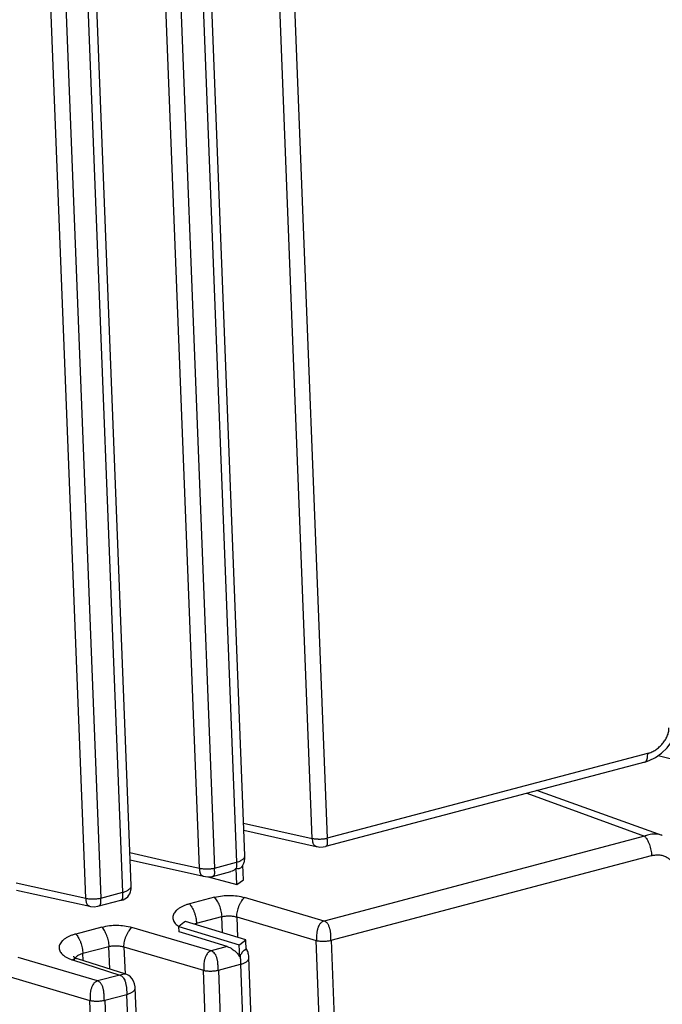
# Model space of a CAD drawing. Header units: inches. Extents: x -4 to 262, y 56 to 231.
# Tile 32 of 162: x 106.77 to 108.29, y 88.34 to 90.67. Entities that reach past the tile are written whole.
import ezdxf

# ---------------------------------------------------------------- set-up
doc = ezdxf.new("R2010")
doc.units = ezdxf.units.IN
doc.header["$LTSCALE"] = 1.2
doc.header["$MEASUREMENT"] = 0
doc.layers.get('0').update_dxf_attribs({"linetype": 'CONTINUOUS'})
doc.layers.add('7_ALL_FEATURES', color=7, linetype='CONTINUOUS')

msp = doc.modelspace()

# ---------------------------------------------------------------- linework, layer by layer
at = {"color": 7, "linetype": 'Continuous'}
for p, q in [((107.2992, 88.6347), (107.2979, 88.6692)), ((107.2822, 88.6624), (107.283, 88.6619)), ((107.2837, 88.6232), (107.2822, 88.6624)), ((107.1473, 88.5115), (107.1468, 88.5244)), ((107.1708, 88.5043), (107.1473, 88.5115)), ((107.2609, 88.4766), (107.1708, 88.5043)), ((107.3057, 88.4686), (107.3048, 88.4925)), ((107.2609, 88.4766), (107.2233, 88.4666)), ((107.2904, 88.4526), (107.2893, 88.4806)), ((107.2909, 88.4538), (107.2904, 88.4526))]:
    msp.add_line(p, q, dxfattribs=at)
for points, start_tangent, end_tangent in [([(107.2836, 88.6681), (107.283, 88.6761)], (-0.008758, 0.899957), (-0.106751, 0.893647)), ([(107.2822, 88.6624), (107.2755, 88.6563), (107.2699, 88.654)], (-0.515742, -0.737571), (-0.869886, -0.230863)), ([(107.283, 88.6619), (107.287, 88.661), (107.291, 88.6619), (107.2946, 88.6646), (107.2948, 88.6648)], (0.791462, -0.428472), (0.615267, 0.656846)), ([(107.2831, 88.6618), (107.2836, 88.6681)], (0.156997, 0.886201), (-0.008758, 0.899957)), ([(107.1716, 88.5775), (107.1638, 88.5752), (107.1566, 88.5723), (107.1502, 88.569), (107.1445, 88.5652), (107.1398, 88.5611), (107.1361, 88.5568), (107.1336, 88.5522), (107.1323, 88.5475), (107.1324, 88.5428), (107.1338, 88.538), (107.1364, 88.5335), (107.1401, 88.5292), (107.1448, 88.5253), (107.1466, 88.5241)], (-0.873581, -0.216462), (0.750197, -0.497197)), ([(107.2609, 88.4766), (107.273, 88.4709), (107.2775, 88.4676)], (0.860178, -0.264754), (0.702648, -0.562393)), ([(107.2775, 88.4676), (107.2831, 88.4625)], (0.702648, -0.562393), (0.617271, -0.654963)), ([(107.2831, 88.4625), (107.2904, 88.4526)], (0.617271, -0.654963), (0.442524, -0.783692)), ([(107.2946, 88.4605), (107.2909, 88.4538)], (-0.490304, -0.75472), (-0.374438, -0.818411)), ([(107.3057, 88.4686), (107.3012, 88.4678), (107.2959, 88.4624), (107.2946, 88.4605)], (-0.845497, 0.308439), (-0.490304, -0.75472)), ([(107.2912, 88.4545), (107.2923, 88.4443), (107.2925, 88.4348)], (0.133068, -0.890108), (-0.03414, -0.899352))]:
    msp.add_spline(points, degree=3, dxfattribs=dict(at, start_tangent=start_tangent, end_tangent=end_tangent))
at = {"layer": '7_ALL_FEATURES', "color": 7, "linetype": 'Continuous'}
for p, q in [((107.4619, 88.7325), (107.3094, 92.6353)), ((107.3448, 92.6356), (107.4973, 88.7328)), ((107.3028, 88.6921), (107.1502, 92.5944)), ((107.1953, 88.6619), (107.0427, 92.5648)), ((107.0781, 92.5651), (107.2307, 88.6623)), ((107.1305, 92.5789), (107.283, 88.6761)), ((107.034, 88.621), (106.8815, 92.5233)), ((106.9265, 88.5908), (106.7739, 92.4937)), ((106.8093, 92.494), (106.9619, 88.5912)), ((107.0143, 88.605), (106.8617, 92.5078)), ((108.255, 88.9333), (107.4973, 88.7328)), ((108.2798, 88.9281), (108.8119, 88.7957)), ((108.248, 88.9128), (107.4933, 88.7132)), ((108.2479, 88.9128), (108.2481, 88.9128)), ((108.2481, 88.9129), (108.2589, 88.9165)), ((108.2589, 88.9165), (108.2736, 88.9237)), ((107.969, 88.8391), (108.2476, 88.7376)), ((108.2897, 88.7396), (107.9933, 88.8454)), ((107.2998, 88.7688), (107.4619, 88.7325)), ((107.3004, 88.7516), (107.4712, 88.7136)), ((108.2476, 88.7376), (107.4899, 88.5371)), ((107.031, 88.6988), (107.1332, 88.6758)), ((107.0316, 88.6815), (107.2046, 88.6431)), ((107.1332, 88.6758), (107.1953, 88.6619)), ((107.2307, 88.6623), (107.283, 88.6761)), ((107.5068, 88.4915), (108.2645, 88.6919)), ((107.2263, 88.6425), (107.2697, 88.654)), ((106.7622, 88.6277), (106.9265, 88.5908)), ((107.2161, 88.6416), (107.2837, 88.6232)), ((107.2837, 88.6232), (107.2992, 88.6347)), ((106.7629, 88.6104), (106.9358, 88.572)), ((106.9619, 88.5912), (107.0143, 88.605)), ((107.034, 88.6209), (107.034, 88.621)), ((107.2312, 88.5933), (107.1716, 88.5775)), ((107.4899, 88.5371), (107.3021, 88.5927)), ((106.957, 88.5724), (106.9569, 88.5724)), ((107.1585, 88.5334), (107.1502, 88.5271)), ((107.1623, 88.5364), (107.1585, 88.5334)), ((107.3048, 88.4925), (107.1623, 88.5364)), ((107.1834, 88.5302), (107.1884, 88.5318)), ((107.1884, 88.5318), (107.248, 88.5476)), ((107.1886, 88.5283), (107.1884, 88.5318)), ((107.2495, 88.5095), (107.248, 88.5476)), ((107.2835, 88.5467), (107.2854, 88.4985)), ((107.2835, 88.5467), (107.4714, 88.4912)), ((106.9645, 88.5227), (106.9028, 88.5064)), ((107.2233, 88.4666), (107.0354, 88.5221)), ((107.1502, 88.5271), (107.1468, 88.5244)), ((107.1468, 88.5244), (107.2893, 88.4806)), ((107.2908, 88.4817), (107.3048, 88.4925)), ((107.6239, 84.5883), (107.4714, 88.4912)), ((107.5068, 88.4915), (107.6593, 84.5887)), ((106.9197, 88.4608), (106.9814, 88.4771)), ((106.9203, 88.4437), (106.9197, 88.4608)), ((106.9835, 88.4235), (106.9814, 88.4771)), ((107.0168, 88.4761), (107.0193, 88.4114)), ((107.0168, 88.4761), (107.2047, 88.4206)), ((107.2893, 88.4806), (107.2908, 88.4817)), ((106.9545, 88.3955), (106.7666, 88.451)), ((106.8936, 88.4456), (106.895, 88.4451)), ((106.895, 88.4451), (107.0069, 88.4093)), ((106.8972, 88.4522), (106.8967, 88.4527)), ((106.9066, 88.4481), (106.9064, 88.4482)), ((107.0212, 88.4114), (106.9066, 88.4481)), ((107.4647, 84.5479), (107.3122, 88.4503)), ((107.3572, 84.5178), (107.2047, 88.4206)), ((107.2401, 88.4209), (107.2925, 88.4348)), ((107.2401, 88.4209), (107.3926, 84.5181)), ((107.2925, 88.4348), (107.445, 84.532)), ((106.7481, 88.405), (106.9359, 88.3495)), ((107.0069, 88.4093), (106.9545, 88.3955)), ((107.014, 88.4111), (107.0069, 88.4093)), ((107.0214, 88.4114), (107.0212, 88.4114)), ((107.196, 84.4769), (107.0434, 88.3792)), ((107.0885, 84.4467), (106.9359, 88.3495)), ((106.9713, 88.3498), (107.0237, 88.3637)), ((106.9713, 88.3498), (107.1239, 84.447)), ((107.1763, 84.4609), (107.0237, 88.3637))]:
    msp.add_line(p, q, dxfattribs=at)
for points in [[(108.2736, 88.9237), (108.2881, 88.9339), (108.3013, 88.9469), (108.3119, 88.9618), (108.3193, 88.9772)], [(107.3019, 88.6798), (107.3022, 88.6818), (107.3025, 88.6837), (107.3027, 88.6858), (107.3028, 88.6879), (107.3028, 88.69), (107.3027, 88.6921)], [(107.4709, 88.7137), (107.4735, 88.7131), (107.4803, 88.7121)], [(107.4803, 88.7121), (107.4876, 88.7123), (107.4935, 88.7133)], [(107.2969, 88.6674), (107.2979, 88.6689), (107.2988, 88.6706), (107.2997, 88.6723), (107.3004, 88.6741), (107.301, 88.676), (107.3015, 88.6779), (107.3019, 88.6798)], [(107.2948, 88.6648), (107.2958, 88.6659), (107.2969, 88.6674)], [(107.2039, 88.6433), (107.2048, 88.643), (107.2142, 88.6414)], [(107.2142, 88.6414), (107.2243, 88.6422), (107.2267, 88.6427)], [(107.026, 88.5946), (107.0286, 88.5981), (107.0307, 88.6018), (107.0322, 88.6058), (107.0332, 88.6097), (107.0337, 88.6136), (107.034, 88.6174), (107.034, 88.6209)], [(106.9462, 88.5708), (106.9554, 88.572), (107.0093, 88.5862)], [(107.0093, 88.5862), (107.011, 88.5866), (107.0147, 88.5876), (107.0188, 88.5893), (107.0226, 88.5916), (107.026, 88.5946)], [(106.9356, 88.572), (106.9374, 88.5716), (106.9462, 88.5708)], [(107.3094, 88.4651), (107.3084, 88.4674), (107.3073, 88.4696), (107.3059, 88.4718), (107.3056, 88.4723)], [(107.3122, 88.4502), (107.3121, 88.4518), (107.3118, 88.4549), (107.3114, 88.4577), (107.3108, 88.4603), (107.3102, 88.4627), (107.3094, 88.4651)], [(106.9061, 88.448), (106.902, 88.4495), (106.8972, 88.4522)], [(107.0434, 88.379), (107.0433, 88.3815), (107.0418, 88.3888), (107.0393, 88.3953), (107.036, 88.4008), (107.0321, 88.405), (107.028, 88.4082), (107.0238, 88.4104), (107.0213, 88.4113)]]:
    msp.add_lwpolyline(points, dxfattribs=at)
for points, start_tangent, end_tangent in [([(108.255, 88.9333), (108.2575, 88.934), (108.2599, 88.9349), (108.2647, 88.9369), (108.274, 88.9421), (108.2826, 88.9487), (108.2903, 88.9565), (108.2966, 88.9651), (108.3014, 88.9743), (108.3044, 88.9839), (108.305, 88.9888), (108.3051, 88.9912), (108.3051, 88.9936)], (0.861759, 0.259561), (-0.059893, 0.898005)), ([(108.2481, 88.9129), (108.2491, 88.9133), (108.2503, 88.914), (108.2514, 88.9151), (108.2523, 88.9166), (108.2531, 88.9183), (108.2543, 88.9226), (108.2547, 88.9251), (108.255, 88.9277), (108.255, 88.9333)], (0.86954, 0.232164), (-0.045576, 0.898845)), ([(108.2897, 88.7396), (108.2876, 88.7403), (108.2813, 88.7418), (108.2747, 88.7425), (108.2612, 88.7416), (108.2544, 88.74), (108.251, 88.7389), (108.2476, 88.7376)], (-0.84783, 0.301968), (-0.830811, -0.346054)), ([(107.4619, 88.7325), (107.4627, 88.7323), (107.4665, 88.7317), (107.4706, 88.7313), (107.475, 88.7311), (107.4773, 88.731), (107.4795, 88.731), (107.4841, 88.7311), (107.4885, 88.7314), (107.4928, 88.732), (107.4967, 88.7327), (107.4973, 88.7328)], (0.881031, -0.183808), (0.877365, 0.200576)), ([(107.4635, 88.7237), (107.4634, 88.7243), (107.4631, 88.7267), (107.4627, 88.7323)], (-0.163771, 0.884974), (-0.035152, 0.899313)), ([(107.4709, 88.7137), (107.4696, 88.7141), (107.4682, 88.7149), (107.467, 88.7158), (107.466, 88.717), (107.4651, 88.7185), (107.4639, 88.7221), (107.4635, 88.7237)], (-0.870149, 0.229873), (-0.163771, 0.884974)), ([(107.4967, 88.7326), (107.4972, 88.7271), (107.4974, 88.7246), (107.4974, 88.7222), (107.4973, 88.7201), (107.4971, 88.7181), (107.4967, 88.7165), (107.4964, 88.7158), (107.4961, 88.7152), (107.4952, 88.7142), (107.4942, 88.7136), (107.4935, 88.7133)], (0.082138, -0.896244), (-0.872616, -0.22032)), ([(108.2476, 88.7376), (108.2484, 88.7368), (108.2491, 88.736), (108.2506, 88.7342), (108.2536, 88.7297), (108.2565, 88.7242), (108.2591, 88.718), (108.2612, 88.7114), (108.2629, 88.7046), (108.2639, 88.698), (108.2643, 88.6949), (108.2645, 88.6919)], (0.649606, -0.622906), (0.023108, -0.899703)), ([(107.2942, 88.6807), (107.2968, 88.6824), (107.2991, 88.6843), (107.3009, 88.6864), (107.3021, 88.6886), (107.3027, 88.6907), (107.3027, 88.6921)], (0.774188, 0.458948), (-0.034832, 0.899326)), ([(108.2645, 88.6919), (108.2669, 88.6925), (108.2694, 88.6929), (108.2743, 88.6935), (108.2838, 88.6933), (108.2884, 88.6925), (108.2928, 88.6913), (108.3009, 88.6877), (108.3078, 88.6826), (108.3107, 88.6795), (108.3132, 88.6761), (108.3152, 88.6723), (108.3168, 88.6682), (108.3178, 88.6637), (108.3181, 88.6614), (108.3182, 88.659)], (0.878224, 0.196781), (0.002931, -0.899995)), ([(107.283, 88.6761), (107.2851, 88.6767), (107.287, 88.6774), (107.2907, 88.6788), (107.2939, 88.6805), (107.2942, 88.6807)], (0.869277, 0.233148), (0.774188, 0.458948)), ([(107.1953, 88.6619), (107.196, 88.6618), (107.1998, 88.6612), (107.2039, 88.6608), (107.2083, 88.6605), (107.2106, 88.6605), (107.2128, 88.6605), (107.2174, 88.6606), (107.2219, 88.6609), (107.2261, 88.6614), (107.23, 88.6621), (107.2307, 88.6623)], (0.88103, -0.183809), (0.877365, 0.200575)), ([(107.1969, 88.6531), (107.1967, 88.6538), (107.1964, 88.6562), (107.196, 88.6618)], (-0.163727, 0.884982), (-0.035152, 0.899313)), ([(107.2, 88.6456), (107.1993, 88.6465), (107.1984, 88.648), (107.1972, 88.6516), (107.1969, 88.6531)], (-0.612495, 0.659431), (-0.163727, 0.884982)), ([(107.2038, 88.6433), (107.2029, 88.6436), (107.2015, 88.6443), (107.2003, 88.6453), (107.2, 88.6456)], (-0.859242, 0.267776), (-0.612495, 0.659431)), ([(107.23, 88.6621), (107.2304, 88.6565), (107.2306, 88.6516), (107.2306, 88.6495), (107.2304, 88.6476), (107.2301, 88.646), (107.2295, 88.6447), (107.2286, 88.6438), (107.2276, 88.6431), (107.2266, 88.6427)], (0.06371, -0.897742), (-0.871991, -0.222783)), ([(107.0093, 88.5862), (107.0099, 88.5864), (107.011, 88.5869), (107.012, 88.5877), (107.0128, 88.5887), (107.0134, 88.59), (107.0139, 88.5915), (107.0142, 88.5932), (107.0143, 88.5951), (107.0144, 88.5996), (107.0144, 88.6022), (107.0143, 88.605)], (0.870184, 0.22974), (-0.035152, 0.899313)), ([(107.0143, 88.605), (107.0219, 88.6078), (107.0251, 88.6094), (107.0279, 88.6113), (107.0303, 88.6133), (107.0321, 88.6153), (107.0333, 88.6175), (107.0339, 88.6197), (107.034, 88.6209)], (0.869276, 0.233149), (-0.034831, 0.899326)), ([(106.9265, 88.5908), (106.9273, 88.5907), (106.9291, 88.5903), (106.931, 88.5901), (106.9351, 88.5897), (106.9395, 88.5894), (106.9418, 88.5894), (106.944, 88.5893), (106.9485, 88.5895), (106.953, 88.5898), (106.9572, 88.5903), (106.9611, 88.591), (106.9619, 88.5912)], (0.881033, -0.183796), (0.876679, 0.203554)), ([(106.9281, 88.582), (106.928, 88.5827), (106.9277, 88.5851), (106.9274, 88.5878), (106.9273, 88.5907)], (-0.163564, 0.885012), (-0.035152, 0.899313)), ([(106.9356, 88.572), (106.9342, 88.5725), (106.9328, 88.5732), (106.9316, 88.5742), (106.9305, 88.5754), (106.9297, 88.5769), (106.9284, 88.5805), (106.9281, 88.582)], (-0.874287, 0.213592), (-0.163564, 0.885012)), ([(106.9611, 88.591), (106.9613, 88.5856), (106.9613, 88.5811), (106.9613, 88.5792), (106.9611, 88.5775), (106.9607, 88.576), (106.9602, 88.5749), (106.9595, 88.5739), (106.9586, 88.5731), (106.9574, 88.5726), (106.957, 88.5724)], (0.035152, -0.899313), (-0.867179, -0.240834)), ([(107.1716, 88.5775), (107.1745, 88.5741), (107.1776, 88.5696), (107.1804, 88.5641), (107.183, 88.5579), (107.1852, 88.5513), (107.1868, 88.5445), (107.1877, 88.5396)], (0.645743, -0.62691), (0.129347, -0.890657)), ([(107.2312, 88.5933), (107.2495, 88.5967), (107.2672, 88.5977), (107.2847, 88.5964), (107.3021, 88.5927)], (0.872106, 0.222331), (0.86514, -0.24806)), ([(107.2487, 88.5478), (107.2481, 88.5541), (107.2469, 88.5606), (107.2451, 88.5672), (107.2428, 88.5736), (107.2402, 88.5797), (107.2374, 88.5851), (107.2343, 88.5897), (107.2312, 88.5933)], (-0.035323, 0.899307), (-0.649602, 0.62291)), ([(107.3021, 88.5927), (107.3003, 88.5911), (107.2985, 88.5892), (107.295, 88.5846), (107.2917, 88.579), (107.2886, 88.5728), (107.2861, 88.5663), (107.2842, 88.5596), (107.283, 88.553), (107.2827, 88.5469)], (-0.70277, -0.56224), (0.035152, -0.899313)), ([(107.1877, 88.5396), (107.1879, 88.5379), (107.1884, 88.5318)], (0.129347, -0.890657), (0.03542, -0.899303)), ([(107.248, 88.5476), (107.2487, 88.5478), (107.2526, 88.5485), (107.2569, 88.549), (107.2659, 88.5493), (107.2748, 88.5486), (107.2789, 88.5478), (107.2827, 88.5469), (107.2835, 88.5467)], (0.875262, 0.20956), (0.858265, -0.270891)), ([(107.4899, 88.5371), (107.487, 88.5361), (107.4845, 88.5346), (107.4822, 88.5327), (107.4802, 88.5304), (107.477, 88.5249), (107.4758, 88.5218), (107.4747, 88.5185), (107.4739, 88.5151), (107.4732, 88.5115), (107.4724, 88.5044), (107.4721, 88.4974), (107.4721, 88.4941), (107.4721, 88.491)], (-0.870072, -0.230162), (0.035152, -0.899313)), ([(107.5061, 88.4913), (107.5062, 88.4944), (107.5062, 88.4977), (107.5061, 88.5011), (107.5059, 88.5047), (107.5056, 88.5082), (107.5051, 88.5118), (107.5045, 88.5154), (107.5037, 88.5188), (107.5016, 88.5251), (107.5002, 88.528), (107.4987, 88.5305), (107.4969, 88.5327), (107.4948, 88.5346), (107.4925, 88.5361), (107.4899, 88.5371)], (0.01084, 0.899935), (-0.858072, 0.2715)), ([(106.9028, 88.5064), (106.8951, 88.5041), (106.8879, 88.5012), (106.8814, 88.4979), (106.8758, 88.4941), (106.871, 88.49), (106.8673, 88.4857), (106.8648, 88.4811), (106.8635, 88.4764), (106.8637, 88.4717), (106.8651, 88.4669), (106.8677, 88.4624), (106.8714, 88.4581), (106.876, 88.4542), (106.8816, 88.4507), (106.8879, 88.4477), (106.8936, 88.4456)], (-0.873584, -0.216451), (0.857309, -0.2739)), ([(106.9028, 88.5064), (106.9058, 88.503), (106.9088, 88.4985), (106.9117, 88.493), (106.9143, 88.4868), (106.9164, 88.4802), (106.9181, 88.4734), (106.9191, 88.4668), (106.9197, 88.4608)], (0.645737, -0.626916), (0.035159, -0.899313)), ([(106.982, 88.4772), (106.9814, 88.4835), (106.9802, 88.4901), (106.9784, 88.4967), (106.9762, 88.5031), (106.9735, 88.5091), (106.9707, 88.5145), (106.9677, 88.5192), (106.9645, 88.5227)], (-0.035322, 0.899307), (-0.654472, 0.617791)), ([(106.9646, 88.5227), (106.9828, 88.5262), (107.0005, 88.5272), (107.018, 88.5259), (107.0354, 88.5221)], (0.872023, 0.222656), (0.865141, -0.248054)), ([(107.0354, 88.5221), (107.0336, 88.5206), (107.0318, 88.5187), (107.0283, 88.514), (107.025, 88.5085), (107.022, 88.5023), (107.0194, 88.4957), (107.0175, 88.489), (107.0163, 88.4825), (107.016, 88.4763)], (-0.702772, -0.562238), (0.035152, -0.899313)), ([(107.4714, 88.4912), (107.4721, 88.491), (107.4739, 88.4906), (107.4758, 88.4902), (107.48, 88.4898), (107.4844, 88.4895), (107.4867, 88.4894), (107.489, 88.4894), (107.4936, 88.4896), (107.4981, 88.49), (107.5023, 88.4906), (107.5061, 88.4913), (107.5068, 88.4915)], (0.868391, -0.236426), (0.871863, 0.223284)), ([(106.9085, 88.4561), (106.9088, 88.4562), (106.9121, 88.458), (106.9157, 88.4595), (106.9197, 88.4608)], (0.761309, 0.480009), (0.869949, 0.230626)), ([(106.9814, 88.4771), (106.982, 88.4772), (106.986, 88.478), (106.9902, 88.4785), (106.9992, 88.4787), (107.0081, 88.478), (107.0123, 88.4773), (107.016, 88.4763), (107.0168, 88.4761)], (0.875263, 0.209557), (0.858264, -0.270892)), ([(107.2233, 88.4666), (107.2204, 88.4655), (107.2178, 88.464), (107.2155, 88.4621), (107.2135, 88.4598), (107.2103, 88.4543), (107.2091, 88.4512), (107.208, 88.4479), (107.2072, 88.4445), (107.2065, 88.441), (107.2057, 88.4338), (107.2054, 88.4269), (107.2055, 88.4204)], (-0.870069, -0.230175), (0.035152, -0.899313)), ([(107.2394, 88.4208), (107.2394, 88.4239), (107.2394, 88.4272), (107.2393, 88.4306), (107.2391, 88.4341), (107.2389, 88.4376), (107.2385, 88.4412), (107.2379, 88.4447), (107.2372, 88.448), (107.2362, 88.4512), (107.235, 88.4543), (107.232, 88.4596), (107.228, 88.4638), (107.2258, 88.4654), (107.2233, 88.4666)], (-0.006963, 0.899973), (-0.839167, 0.325267)), ([(106.9025, 88.4483), (106.9009, 88.448), (106.899, 88.4474), (106.897, 88.4464), (106.895, 88.4451)], (-0.894968, -0.095038), (-0.722648, -0.536451)), ([(106.9, 88.4438), (106.9, 88.4451), (106.9007, 88.4475), (106.9018, 88.4497)], (-0.020913, 0.899757), (0.483776, 0.758921)), ([(106.9018, 88.4497), (106.9019, 88.4499), (106.9037, 88.4521), (106.906, 88.4543), (106.9085, 88.4561)], (0.483776, 0.758921), (0.761309, 0.480009)), ([(106.9064, 88.4479), (106.9047, 88.4483), (106.9028, 88.4484), (106.9025, 88.4483)], (-0.856805, 0.275471), (-0.894968, -0.095038)), ([(107.2925, 88.4348), (107.2945, 88.4354), (107.2965, 88.436), (107.3001, 88.4374), (107.3034, 88.439), (107.3062, 88.4408), (107.3085, 88.4427), (107.3095, 88.4437), (107.3103, 88.4447), (107.3115, 88.4468), (107.3121, 88.4489), (107.3122, 88.4502)], (0.87067, 0.227891), (-0.034412, 0.899342)), ([(107.2047, 88.4206), (107.2055, 88.4204), (107.2092, 88.4197), (107.2133, 88.4192), (107.2177, 88.4189), (107.22, 88.4189), (107.2223, 88.4189), (107.2269, 88.4191), (107.2314, 88.4194), (107.2356, 88.42), (107.2394, 88.4208), (107.2401, 88.4209)], (0.86857, -0.235768), (0.871862, 0.223285)), ([(106.9545, 88.3955), (106.9516, 88.3944), (106.949, 88.3929), (106.9468, 88.391), (106.9448, 88.3887), (106.9416, 88.3832), (106.9403, 88.3801), (106.9393, 88.3768), (106.9384, 88.3735), (106.9378, 88.3699), (106.9369, 88.3627), (106.9366, 88.3558), (106.9367, 88.3493)], (-0.870068, -0.230178), (0.035152, -0.899313)), ([(106.9705, 88.3496), (106.9703, 88.356), (106.9699, 88.3628), (106.9696, 88.3663), (106.9692, 88.3699), (106.9686, 88.3734), (106.9679, 88.3768), (106.967, 88.3801), (106.966, 88.3832), (106.9647, 88.3861), (106.9632, 88.3887), (106.9615, 88.3909), (106.9595, 88.3929), (106.9571, 88.3944), (106.9545, 88.3955)], (-0.035152, 0.899313), (-0.86307, 0.255167)), ([(107.0069, 88.4093), (107.0082, 88.4088), (107.0095, 88.4082), (107.0118, 88.4067), (107.0135, 88.4051)], (0.85713, -0.274461), (0.618884, -0.653439)), ([(107.0135, 88.4051), (107.0138, 88.4047), (107.0156, 88.4024), (107.0185, 88.397), (107.0196, 88.3939), (107.0205, 88.3906), (107.0213, 88.3873), (107.0216, 88.3861)], (0.618884, -0.653439), (0.168315, -0.884121)), ([(107.0212, 88.4113), (107.0207, 88.4115), (107.0189, 88.4117), (107.0169, 88.4116), (107.0147, 88.4113), (107.014, 88.4111)], (-0.867205, 0.240739), (-0.882879, -0.174715)), ([(107.0216, 88.3861), (107.022, 88.3838), (107.0229, 88.3768), (107.0234, 88.37), (107.0236, 88.3667), (107.0237, 88.3637)], (0.168315, -0.884121), (0.035152, -0.899313)), ([(107.0237, 88.3637), (107.0313, 88.3663), (107.0346, 88.3679), (107.0374, 88.3697), (107.0397, 88.3716), (107.0407, 88.3726), (107.0415, 88.3736), (107.0428, 88.3757), (107.0434, 88.3778), (107.0434, 88.379)], (0.87067, 0.227891), (-0.03286, 0.8994)), ([(106.9359, 88.3495), (106.9367, 88.3493), (106.9404, 88.3486), (106.9445, 88.3481), (106.9489, 88.3478), (106.9512, 88.3478), (106.9535, 88.3478), (106.958, 88.3479), (106.9625, 88.3483), (106.9667, 88.3489), (106.9705, 88.3496), (106.9713, 88.3498)], (0.868674, -0.235382), (0.87099, 0.226664))]:
    msp.add_spline(points, degree=3, dxfattribs=dict(at, start_tangent=start_tangent, end_tangent=end_tangent))

doc.saveas('drawing.dxf')
